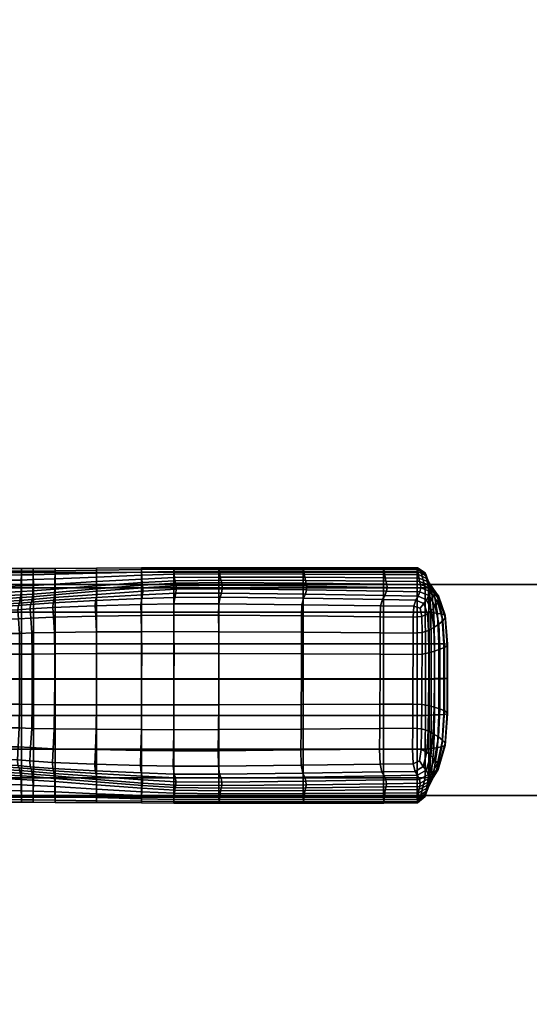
# Model space of a CAD drawing. Header units: inches. Extents: x -59 to 680, y -62 to 131.
# Tile 226 of 256: x 593.49 to 597.77, y 20.16 to 28.43. Entities that reach past the tile are written whole.
import ezdxf
from ezdxf.enums import TextEntityAlignment as Align

# ---------------------------------------------------------------- set-up
doc = ezdxf.new("R2010")
doc.units = ezdxf.units.IN
doc.header["$MEASUREMENT"] = 0
for name, color, linetype in [('A-FURN-3-COLLECTION-RUG-BOTTOM', 8, 'Continuous'), ('A-FURN-3-COLLECTION-RUG-SEC1', 9, 'Continuous'), ('A-FURN-3-COLLECTION-VOLAGE-TABLE-LEG', 253, 'Continuous'), ('A-FURN-3-COLLECTION-VOLAGE-TABLE-TOP-BOTTOM', 253, 'Continuous'), ('A-FURN-3-COLLECTION-VOLAGE-TABLE-TOP-EDGE', 252, 'Continuous'), ('A-FURN-3-COLLECTION-VOLAGE-TABLE-TOP-SPACER', 251, 'Continuous'), ('A-FURN-3-COLLECTION-VOLAGE-TABLE-TOP-TOP', 253, 'Continuous'), ('A-FURN-HAWORTH-ATT', 7, 'Continuous')]:
    doc.layers.add(name, color=color, linetype=linetype)
doc.styles.get("Standard").update_dxf_attribs({"font": 'arial.ttf'})

# ---------------------------------------------------------------- blocks, each defined once
blk = doc.blocks.new('HCCS-VXTO-11-3D-3')
at = {"layer": 'A-FURN-3-COLLECTION-VOLAGE-TABLE-TOP-BOTTOM', "invisible_edges": 10}
for points in [[(15.5216, -10.7738, 8.6241), (11.644, -10.9681, 8.6241), (11.644, 10.9681, 8.6241), (15.5216, 10.7738, 8.6241)], [(19.3961, -10.5246, 8.6241), (15.5216, -10.7738, 8.6241), (15.5216, 10.7738, 8.6241), (19.3961, 10.5246, 8.6241)], [(23.2667, -10.2204, 8.6241), (19.3961, -10.5246, 8.6241), (19.3961, 10.5246, 8.6241), (23.2667, 10.2204, 8.6241)]]:
    blk.add_3dface(points, dxfattribs=at)
at = {"layer": 'A-FURN-3-COLLECTION-VOLAGE-TABLE-TOP-SPACER', "invisible_edges": 5}
blk.add_3dface([(16.0433, 6.8898, 7.6399), (17.815, 8.6614, 7.6399), (17.815, -8.6614, 7.6399), (16.0433, -6.8898, 7.6399)], dxfattribs=at)
at = {"layer": 'A-FURN-3-COLLECTION-VOLAGE-TABLE-TOP-SPACER'}
for points in [[(17.815, -8.6614, 8.6241), (17.815, -8.6614, 7.6399), (17.815, 8.6614, 7.6399), (17.815, 8.6614, 8.6241)], [(16.0433, 6.8898, 8.6241), (16.0433, 6.8898, 7.6399), (16.0433, -6.8898, 7.6399), (16.0433, -6.8898, 8.6241)]]:
    blk.add_3dface(points, dxfattribs=at)
at = {"layer": 'A-FURN-3-COLLECTION-VOLAGE-TABLE-TOP-TOP', "invisible_edges": 10}
for points in [[(15.6293, 12.6605, 9.4115), (11.7248, 12.8561, 9.4115), (11.7248, -12.8561, 9.4115), (15.6293, -12.6605, 9.4115)], [(19.5307, 12.4096, 9.4115), (15.6293, 12.6605, 9.4115), (15.6293, -12.6605, 9.4115), (19.5307, -12.4096, 9.4115)], [(23.4281, 12.1032, 9.4115), (19.5307, 12.4096, 9.4115), (19.5307, -12.4096, 9.4115), (23.4281, -12.1032, 9.4115)]]:
    blk.add_3dface(points, dxfattribs=at)
at = {"layer": 'A-FURN-HAWORTH-ATT', "flags": 1}
for tag, p in [('HAWMC', (0, 0)), ('HAWPN', (0, -0.1667)), ('HAWSN', (0, -0.3333))]:
    blk.add_attdef(tag, text='', height=0.1, dxfattribs=at).set_placement(p, align=Align.TOP_CENTER)
at = {"layer": 'A-FURN-3-COLLECTION-VOLAGE-TABLE-LEG'}
mesh = blk.add_polymesh((9, 9), dxfattribs=at)
for k, corner in enumerate([(15.9875, 4.4917, 7.0359), (15.9879, 4.5917, 7.0015), (15.9883, 4.6918, 6.9781), (15.9887, 4.7919, 6.9582), (15.989, 4.892, 6.9342), (15.9893, 4.9921, 6.9151), (15.9896, 5.0923, 6.91), (15.9898, 5.1926, 6.9096), (15.9899, 5.293, 6.905), (16.0082, 4.4921, 6.9843), (16.0091, 4.592, 6.9491), (16.0101, 4.692, 6.9239), (16.011, 4.7921, 6.902), (16.0117, 4.8923, 6.8769), (16.0125, 4.9925, 6.8564), (16.0131, 5.0929, 6.8485), (16.0136, 5.1935, 6.8455), (16.0139, 5.2944, 6.8398), (16.0399, 4.4925, 6.9053), (16.0417, 4.5923, 6.8689), (16.0434, 4.6923, 6.8409), (16.045, 4.7924, 6.816), (16.0465, 4.8927, 6.789), (16.0479, 4.9932, 6.7664), (16.0491, 5.0938, 6.7544), (16.0501, 5.1949, 6.7474), (16.0506, 5.2965, 6.7399), (16.0808, 4.4931, 6.8032), (16.0837, 4.5928, 6.7652), (16.0865, 4.6927, 6.7335), (16.0892, 4.7929, 6.7047), (16.0915, 4.8933, 6.6755), (16.0937, 4.994, 6.6501), (16.0957, 5.095, 6.6327), (16.0973, 5.1967, 6.6206), (16.0982, 5.2992, 6.6107), (16.1293, 4.4938, 6.6821), (16.1336, 4.5933, 6.6422), (16.1376, 4.6932, 6.6061), (16.1415, 4.7935, 6.5727), (16.1449, 4.894, 6.5408), (16.148, 4.9949, 6.5122), (16.151, 5.0964, 6.4885), (16.1532, 5.1988, 6.4702), (16.1545, 5.3025, 6.4576), (16.1738, 4.4951, 6.5613), (16.1793, 4.5946, 6.5187), (16.1847, 4.6945, 6.4787), (16.1895, 4.7948, 6.4414), (16.194, 4.8954, 6.4068), (16.1981, 4.9964, 6.3748), (16.2019, 5.0981, 6.3452), (16.2049, 5.2009, 6.3216), (16.2063, 5.3054, 6.3076), (16.2025, 4.4975, 6.4601), (16.2093, 4.5973, 6.4135), (16.2154, 4.6974, 6.3709), (16.221, 4.7977, 6.3317), (16.2262, 4.8981, 6.295), (16.231, 4.9989, 6.2601), (16.2358, 5.1003, 6.2263), (16.2392, 5.2028, 6.2), (16.2403, 5.3069, 6.1877), (16.2238, 4.5006, 6.3733), (16.2317, 4.6011, 6.3223), (16.238, 4.7013, 6.2777), (16.2435, 4.8014, 6.2374), (16.2489, 4.9015, 6.1988), (16.2543, 5.0019, 6.1614), (16.26, 5.1029, 6.1248), (16.264, 5.2048, 6.0976), (16.2643, 5.308, 6.0886), (16.2462, 4.5041, 6.2959), (16.2549, 4.6054, 6.2408), (16.2606, 4.7056, 6.1939), (16.2649, 4.8053, 6.1519), (16.2696, 4.905, 6.1114), (16.2753, 5.0051, 6.0721), (16.2823, 5.1059, 6.0338), (16.2871, 5.2074, 6.0066), (16.286, 5.3095, 6.0005)]):
    mesh.set_mesh_vertex(divmod(k, 9), corner)
mesh = blk.add_polymesh((9, 9), dxfattribs=at)
for k, corner in enumerate([(17.789, 4.4915, 7.0738), (17.789, 4.5916, 7.0401), (17.789, 4.6917, 7.018), (17.789, 4.7917, 6.9996), (17.789, 4.8918, 6.9764), (17.789, 4.9918, 6.9584), (17.789, 5.0919, 6.9552), (17.789, 5.1919, 6.9567), (17.789, 5.292, 6.953), (17.583, 4.4915, 7.0739), (17.583, 4.5916, 7.0401), (17.583, 4.6917, 7.0181), (17.583, 4.7917, 6.9996), (17.583, 4.8918, 6.9765), (17.583, 4.9918, 6.9585), (17.583, 5.0919, 6.9553), (17.583, 5.1919, 6.9568), (17.583, 5.292, 6.9531), (17.3177, 4.4915, 7.074), (17.3177, 4.5916, 7.0402), (17.3177, 4.6917, 7.0182), (17.3177, 4.7917, 6.9997), (17.3177, 4.8917, 6.9766), (17.3177, 4.9918, 6.9586), (17.3177, 5.0919, 6.9553), (17.3177, 5.1919, 6.9569), (17.3177, 5.292, 6.9532), (17.0201, 4.4915, 7.074), (17.0201, 4.5916, 7.0403), (17.0201, 4.6917, 7.0182), (17.0201, 4.7917, 6.9997), (17.0201, 4.8917, 6.9766), (17.0201, 4.9918, 6.9586), (17.0201, 5.0919, 6.9554), (17.0201, 5.1919, 6.9569), (17.0201, 5.292, 6.9532), (16.7172, 4.4915, 7.074), (16.7172, 4.5916, 7.0402), (16.7172, 4.6917, 7.0182), (16.7172, 4.7917, 6.9997), (16.7172, 4.8917, 6.9766), (16.7172, 4.9918, 6.9586), (16.7172, 5.0919, 6.9553), (16.7172, 5.1919, 6.9569), (16.7172, 5.292, 6.9532), (16.4331, 4.4915, 7.0739), (16.4331, 4.5916, 7.0401), (16.4331, 4.6917, 7.0181), (16.4331, 4.7917, 6.9996), (16.4331, 4.8917, 6.9765), (16.4331, 4.9918, 6.9585), (16.4331, 5.0919, 6.9553), (16.4331, 5.1919, 6.9568), (16.4331, 5.292, 6.9531), (16.192, 4.4915, 7.0738), (16.192, 4.5916, 7.0401), (16.192, 4.6917, 7.018), (16.192, 4.7917, 6.9996), (16.192, 4.8918, 6.9764), (16.192, 4.9918, 6.9584), (16.192, 5.0919, 6.9552), (16.192, 5.1919, 6.9567), (16.192, 5.292, 6.953), (16.031, 4.4916, 7.0643), (16.0312, 4.5916, 7.0304), (16.0312, 4.6917, 7.008), (16.0313, 4.7917, 6.9892), (16.0314, 4.8918, 6.9658), (16.0315, 4.9919, 6.9475), (16.0315, 5.092, 6.9438), (16.0316, 5.1921, 6.9449), (16.0317, 5.2922, 6.9409), (15.9875, 4.4917, 7.0359), (15.9879, 4.5917, 7.0015), (15.9883, 4.6918, 6.9781), (15.9887, 4.7919, 6.9582), (15.989, 4.892, 6.9342), (15.9893, 4.9921, 6.9151), (15.9896, 5.0923, 6.91), (15.9898, 5.1926, 6.9096), (15.9899, 5.293, 6.905)]):
    mesh.set_mesh_vertex(divmod(k, 9), corner)
mesh = blk.add_polymesh((9, 9), dxfattribs=at)
for k, corner in enumerate([(16.2462, 4.5041, 6.2959), (16.2549, 4.6054, 6.2408), (16.2606, 4.7056, 6.1939), (16.2649, 4.8053, 6.1519), (16.2696, 4.905, 6.1114), (16.2753, 5.0051, 6.0721), (16.2823, 5.1059, 6.0338), (16.2871, 5.2074, 6.0066), (16.286, 5.3095, 6.0005), (16.2676, 4.5093, 6.2346), (16.2769, 4.6115, 6.1766), (16.2816, 4.7116, 6.1276), (16.2845, 4.8108, 6.084), (16.2885, 4.91, 6.042), (16.2938, 5.0096, 6.002), (16.301, 5.1098, 5.9648), (16.3058, 5.2106, 5.9393), (16.3038, 5.3117, 5.9345), (16.2862, 4.5173, 6.1966), (16.2956, 4.6205, 6.1372), (16.2997, 4.7205, 6.0869), (16.3018, 4.8189, 6.0422), (16.3054, 4.9175, 5.9995), (16.3099, 5.0163, 5.9611), (16.3147, 5.1151, 5.9291), (16.3176, 5.2145, 5.9078), (16.3162, 5.315, 5.9016), (16.3347, 4.5213, 6.171), (16.3434, 4.6255, 6.1111), (16.3466, 4.7252, 6.0593), (16.3479, 4.823, 6.0131), (16.351, 4.9211, 5.9699), (16.3543, 5.0193, 5.9331), (16.3562, 5.117, 5.9061), (16.3569, 5.2152, 5.8884), (16.3567, 5.3152, 5.8798), (16.4461, 4.5146, 6.147), (16.4525, 4.6193, 6.0866), (16.4541, 4.7187, 6.0326), (16.4542, 4.8159, 5.9837), (16.4561, 4.9143, 5.939), (16.4581, 5.013, 5.9017), (16.4584, 5.1108, 5.875), (16.4582, 5.2089, 5.8574), (16.4582, 5.3085, 5.8472), (16.6082, 4.5054, 6.1295), (16.612, 4.6104, 6.069), (16.6122, 4.7094, 6.0129), (16.6113, 4.8063, 5.9615), (16.6119, 4.9052, 5.9153), (16.6128, 5.0046, 5.8768), (16.6126, 5.1029, 5.8487), (16.6121, 5.2013, 5.8297), (16.6122, 5.3009, 5.8188), (16.8089, 4.5021, 6.1238), (16.8107, 4.6072, 6.0632), (16.8105, 4.7061, 6.0064), (16.8098, 4.803, 5.9542), (16.8099, 4.902, 5.9075), (16.8102, 5.0016, 5.8686), (16.81, 5.1001, 5.8399), (16.8097, 5.1986, 5.8205), (16.8097, 5.2981, 5.8093), (17.0249, 4.5017, 6.124), (17.0249, 4.6069, 6.0634), (17.0249, 4.7058, 6.0066), (17.0249, 4.8026, 5.9544), (17.0249, 4.9017, 5.9076), (17.0249, 5.0013, 5.8687), (17.0249, 5.0998, 5.84), (17.0249, 5.1984, 5.8205), (17.0249, 5.2979, 5.8093), (17.2324, 4.5013, 6.1243), (17.2307, 4.6065, 6.0637), (17.2309, 4.7054, 6.0068), (17.2317, 4.8022, 5.9546), (17.2315, 4.9013, 5.9078), (17.2313, 5.0009, 5.8688), (17.2315, 5.0995, 5.8401), (17.2319, 5.1981, 5.8206), (17.2319, 5.2978, 5.8094)]):
    mesh.set_mesh_vertex(divmod(k, 9), corner)
mesh = blk.add_polymesh((9, 9), dxfattribs=at)
for k, corner in enumerate([(17.2324, 4.5013, 6.1243), (17.2307, 4.6065, 6.0637), (17.2309, 4.7054, 6.0068), (17.2317, 4.8022, 5.9546), (17.2315, 4.9013, 5.9078), (17.2313, 5.0009, 5.8688), (17.2315, 5.0995, 5.8401), (17.2319, 5.1981, 5.8206), (17.2319, 5.2978, 5.8094), (17.4094, 4.5037, 6.1298), (17.4056, 4.6088, 6.0693), (17.4055, 4.7078, 6.0131), (17.4065, 4.8048, 5.9617), (17.4059, 4.9038, 5.9154), (17.4051, 5.0033, 5.8767), (17.4054, 5.1018, 5.8484), (17.406, 5.2004, 5.8293), (17.4058, 5.3002, 5.8183), (17.5334, 4.5119, 6.1459), (17.5271, 4.6167, 6.0858), (17.5256, 4.7161, 6.0316), (17.5257, 4.8134, 5.9826), (17.5239, 4.9121, 5.9377), (17.5221, 5.0111, 5.9002), (17.5219, 5.1092, 5.8734), (17.5223, 5.2077, 5.8555), (17.5222, 5.3078, 5.8452), (17.611, 4.518, 6.1685), (17.6025, 4.6222, 6.1088), (17.5995, 4.7221, 6.0569), (17.5984, 4.82, 6.0105), (17.5954, 4.9185, 5.9671), (17.5923, 5.0171, 5.9301), (17.5906, 5.1153, 5.903), (17.5901, 5.2141, 5.8851), (17.5903, 5.3146, 5.8762), (17.6487, 4.5142, 6.1933), (17.6394, 4.6175, 6.134), (17.6356, 4.7176, 6.0835), (17.6339, 4.8162, 6.0386), (17.6304, 4.9152, 5.9958), (17.626, 5.0143, 5.9574), (17.6213, 5.1137, 5.9253), (17.6185, 5.2137, 5.9039), (17.6199, 5.3146, 5.8974), (17.668, 4.5069, 6.2311), (17.6589, 4.6091, 6.1732), (17.6545, 4.7094, 6.1241), (17.6519, 4.8087, 6.0803), (17.6482, 4.9082, 6.0382), (17.6428, 5.0082, 5.9983), (17.6355, 5.1089, 5.9611), (17.6308, 5.2102, 5.9357), (17.6329, 5.3118, 5.9307), (17.6905, 4.5023, 6.2929), (17.6819, 4.6037, 6.2379), (17.6765, 4.7041, 6.191), (17.6723, 4.8039, 6.149), (17.6677, 4.9039, 6.1084), (17.6621, 5.0043, 6.0692), (17.6551, 5.1055, 6.031), (17.6502, 5.2074, 6.0038), (17.6514, 5.31, 5.9977), (17.7138, 4.4993, 6.3714), (17.706, 4.6, 6.3203), (17.6997, 4.7003, 6.2758), (17.6943, 4.8005, 6.2355), (17.689, 4.9008, 6.197), (17.6836, 5.0015, 6.1596), (17.6779, 5.1029, 6.1231), (17.6739, 5.2052, 6.0959), (17.6736, 5.3088, 6.0869), (17.7353, 4.4968, 6.4592), (17.7285, 4.5968, 6.4126), (17.7224, 4.697, 6.3701), (17.7169, 4.7973, 6.3309), (17.7117, 4.8979, 6.2942), (17.7069, 4.9989, 6.2594), (17.7022, 5.1006, 6.2255), (17.6988, 5.2035, 6.1993), (17.6977, 5.3081, 6.1871)]):
    mesh.set_mesh_vertex(divmod(k, 9), corner)
mesh = blk.add_polymesh((9, 9), dxfattribs=at)
for k, corner in enumerate([(17.7353, 4.4968, 6.4592), (17.7285, 4.5968, 6.4126), (17.7224, 4.697, 6.3701), (17.7169, 4.7973, 6.3309), (17.7117, 4.8979, 6.2942), (17.7069, 4.9989, 6.2594), (17.7022, 5.1006, 6.2255), (17.6988, 5.2035, 6.1993), (17.6977, 5.3081, 6.1871), (17.7638, 4.4948, 6.5611), (17.7583, 4.5945, 6.5186), (17.753, 4.6945, 6.4786), (17.7482, 4.7948, 6.4413), (17.7438, 4.8955, 6.4067), (17.7397, 4.9967, 6.3748), (17.7359, 5.0987, 6.3451), (17.7329, 5.2019, 6.3216), (17.7316, 5.3067, 6.3076), (17.8083, 4.4937, 6.6822), (17.8041, 4.5933, 6.6423), (17.8, 4.6933, 6.6063), (17.7962, 4.7936, 6.5729), (17.7928, 4.8942, 6.541), (17.7897, 4.9952, 6.5123), (17.7868, 5.0969, 6.4887), (17.7845, 5.1996, 6.4704), (17.7834, 5.3037, 6.4578), (17.8569, 4.493, 6.8032), (17.8539, 4.5928, 6.7652), (17.8512, 4.6928, 6.7335), (17.8485, 4.793, 6.7048), (17.8462, 4.8934, 6.6756), (17.844, 4.9942, 6.6502), (17.842, 5.0954, 6.6329), (17.8404, 5.1972, 6.6207), (17.8396, 5.3001, 6.6109), (17.8978, 4.4925, 6.9053), (17.896, 4.5923, 6.869), (17.8943, 4.6924, 6.8409), (17.8926, 4.7925, 6.816), (17.8912, 4.8928, 6.7891), (17.8898, 4.9933, 6.7665), (17.8886, 5.0941, 6.7545), (17.8876, 5.1952, 6.7476), (17.8871, 5.297, 6.74), (17.9295, 4.4921, 6.9843), (17.9286, 4.592, 6.9492), (17.9276, 4.692, 6.9239), (17.9267, 4.7921, 6.902), (17.926, 4.8923, 6.8769), (17.9252, 4.9926, 6.8565), (17.9246, 5.093, 6.8486), (17.9241, 5.1937, 6.8456), (17.9238, 5.2947, 6.8398), (17.9502, 4.4918, 7.0359), (17.9498, 4.5918, 7.0015), (17.9494, 4.6918, 6.9781), (17.949, 4.7919, 6.9582), (17.9487, 4.892, 6.9342), (17.9484, 4.9922, 6.9152), (17.9481, 5.0924, 6.91), (17.9479, 5.1927, 6.9096), (17.9478, 5.2931, 6.905), (17.9175, 4.4916, 7.0643), (17.9174, 4.5917, 7.0304), (17.9173, 4.6917, 7.008), (17.9172, 4.7918, 6.9892), (17.9171, 4.8918, 6.9658), (17.9171, 4.9919, 6.9476), (17.917, 5.092, 6.9438), (17.9169, 5.1921, 6.9449), (17.9169, 5.2923, 6.9409), (17.789, 4.4915, 7.0738), (17.789, 4.5916, 7.0401), (17.789, 4.6917, 7.018), (17.789, 4.7917, 6.9996), (17.789, 4.8918, 6.9764), (17.789, 4.9918, 6.9584), (17.789, 5.0919, 6.9552), (17.789, 5.1919, 6.9567), (17.789, 5.292, 6.953)]):
    mesh.set_mesh_vertex(divmod(k, 9), corner)
mesh = blk.add_polymesh((9, 9), dxfattribs=at)
for k, corner in enumerate([(15.9814, 1.2681, 7.6121), (15.9813, 1.5504, 7.6121), (15.9809, 2.2251, 7.6122), (15.9807, 2.9326, 7.6109), (15.9811, 3.3131, 7.607), (15.9823, 3.5835, 7.5373), (15.9845, 3.9609, 7.3387), (15.9865, 4.3091, 7.1315), (15.9875, 4.4917, 7.0359), (15.9938, 1.2668, 7.5749), (15.9934, 1.5491, 7.5749), (15.9925, 2.2238, 7.575), (15.992, 2.9314, 7.572), (15.993, 3.3123, 7.5626), (15.9958, 3.5833, 7.4875), (16.0009, 3.961, 7.2872), (16.0059, 4.3094, 7.0801), (16.0082, 4.4921, 6.9843), (16.0127, 1.2648, 7.5179), (16.012, 1.5471, 7.5179), (16.0103, 2.2219, 7.5181), (16.0094, 2.9296, 7.5123), (16.0112, 3.3112, 7.4946), (16.0165, 3.583, 7.4112), (16.0262, 3.9612, 7.2084), (16.0355, 4.3098, 7.0014), (16.0399, 4.4925, 6.9053), (16.0372, 1.2622, 7.4441), (16.036, 1.5446, 7.4442), (16.0333, 2.2193, 7.4444), (16.0319, 2.9273, 7.4351), (16.0348, 3.3098, 7.4066), (16.0433, 3.5825, 7.3125), (16.0588, 3.9615, 7.1064), (16.0738, 4.3104, 6.8996), (16.0808, 4.4931, 6.8032), (16.0662, 1.2593, 7.3568), (16.0645, 1.5415, 7.3569), (16.0605, 2.2162, 7.3572), (16.0585, 2.9246, 7.3437), (16.0627, 3.308, 7.3024), (16.0751, 3.5819, 7.1956), (16.0975, 3.9618, 6.9855), (16.1192, 4.3111, 6.7788), (16.1293, 4.4938, 6.6821), (16.0954, 1.2548, 7.2605), (16.0931, 1.5371, 7.2605), (16.0876, 2.2118, 7.2605), (16.0846, 2.9206, 7.2434), (16.0897, 3.3052, 7.1921), (16.1052, 3.5806, 7.076), (16.1335, 3.9618, 6.8645), (16.1609, 4.3121, 6.659), (16.1738, 4.4951, 6.5613), (16.1206, 1.2481, 7.1602), (16.1175, 1.5304, 7.1598), (16.1101, 2.2051, 7.1588), (16.1054, 2.9144, 7.14), (16.1105, 3.3004, 7.0861), (16.1273, 3.5777, 6.9694), (16.1579, 3.9612, 6.7618), (16.1878, 4.3135, 6.5599), (16.2025, 4.4975, 6.4601), (16.1467, 1.245, 7.065), (16.1429, 1.5269, 7.0638), (16.1337, 2.2008, 7.0611), (16.1273, 2.9095, 7.0411), (16.1317, 3.2962, 6.9883), (16.1483, 3.5752, 6.875), (16.1784, 3.9609, 6.6734), (16.2082, 4.3154, 6.4755), (16.2238, 4.5006, 6.3733), (16.1791, 1.2514, 6.984), (16.1746, 1.5322, 6.9818), (16.164, 2.2034, 6.9766), (16.1561, 2.9096, 6.9547), (16.16, 3.2955, 6.9027), (16.1755, 3.575, 6.7922), (16.2028, 3.9619, 6.5953), (16.2302, 4.3177, 6.4003), (16.2462, 4.5041, 6.2959)]):
    mesh.set_mesh_vertex(divmod(k, 9), corner)
mesh = blk.add_polymesh((9, 9), dxfattribs=at)
for k, corner in enumerate([(17.789, 1.269, 7.6396), (17.789, 1.5513, 7.6396), (17.789, 2.2261, 7.6396), (17.789, 2.9334, 7.6396), (17.789, 3.3136, 7.6397), (17.789, 3.5837, 7.5739), (17.789, 3.9608, 7.3766), (17.789, 4.3088, 7.1693), (17.789, 4.4915, 7.0738), (17.583, 1.269, 7.6396), (17.583, 1.5513, 7.6396), (17.583, 2.2261, 7.6397), (17.583, 2.9334, 7.6397), (17.583, 3.3136, 7.6398), (17.583, 3.5837, 7.574), (17.583, 3.9608, 7.3767), (17.583, 4.3088, 7.1694), (17.583, 4.4915, 7.0739), (17.3177, 1.269, 7.6397), (17.3177, 1.5513, 7.6397), (17.3177, 2.2261, 7.6398), (17.3177, 2.9334, 7.6398), (17.3177, 3.3136, 7.6398), (17.3177, 3.5837, 7.5741), (17.3177, 3.9608, 7.3767), (17.3177, 4.3088, 7.1695), (17.3177, 4.4915, 7.074), (17.0201, 1.269, 7.6397), (17.0201, 1.5513, 7.6398), (17.0201, 2.2261, 7.6398), (17.0201, 2.9334, 7.6398), (17.0201, 3.3136, 7.6399), (17.0201, 3.5837, 7.5741), (17.0201, 3.9608, 7.3768), (17.0201, 4.3088, 7.1695), (17.0201, 4.4915, 7.074), (16.7172, 1.269, 7.6397), (16.7172, 1.5513, 7.6397), (16.7172, 2.2261, 7.6398), (16.7172, 2.9334, 7.6398), (16.7172, 3.3136, 7.6398), (16.7172, 3.5837, 7.5741), (16.7172, 3.9608, 7.3767), (16.7172, 4.3088, 7.1695), (16.7172, 4.4915, 7.074), (16.4331, 1.269, 7.6396), (16.4331, 1.5513, 7.6396), (16.4331, 2.2261, 7.6397), (16.4331, 2.9334, 7.6397), (16.4331, 3.3136, 7.6398), (16.4331, 3.5837, 7.574), (16.4331, 3.9608, 7.3767), (16.4331, 4.3088, 7.1694), (16.4331, 4.4915, 7.0739), (16.192, 1.269, 7.6395), (16.192, 1.5513, 7.6396), (16.192, 2.2261, 7.6396), (16.192, 2.9334, 7.6396), (16.192, 3.3136, 7.6397), (16.192, 3.5837, 7.5739), (16.192, 3.9608, 7.3766), (16.192, 4.3088, 7.1693), (16.192, 4.4915, 7.0738), (16.0295, 1.2688, 7.6326), (16.0295, 1.5511, 7.6326), (16.0294, 2.2258, 7.6327), (16.0293, 2.9332, 7.6324), (16.0295, 3.3135, 7.6314), (16.0297, 3.5837, 7.5647), (16.0303, 3.9609, 7.367), (16.0308, 4.3089, 7.1598), (16.031, 4.4916, 7.0643), (15.9814, 1.2681, 7.6121), (15.9813, 1.5504, 7.6121), (15.9809, 2.2251, 7.6122), (15.9807, 2.9326, 7.6109), (15.9811, 3.3131, 7.607), (15.9823, 3.5835, 7.5373), (15.9845, 3.9609, 7.3387), (15.9865, 4.3091, 7.1315), (15.9875, 4.4917, 7.0359)]):
    mesh.set_mesh_vertex(divmod(k, 9), corner)
mesh = blk.add_polymesh((9, 9), dxfattribs=at)
for k, corner in enumerate([(16.1791, 1.2514, 6.984), (16.1746, 1.5322, 6.9818), (16.164, 2.2034, 6.9766), (16.1561, 2.9096, 6.9547), (16.16, 3.2955, 6.9027), (16.1755, 3.575, 6.7922), (16.2028, 3.9619, 6.5953), (16.2302, 4.3177, 6.4003), (16.2462, 4.5041, 6.2959), (16.2138, 1.2659, 6.9239), (16.2091, 1.5453, 6.9205), (16.1978, 2.2129, 6.9126), (16.1891, 2.9154, 6.8884), (16.1921, 3.2993, 6.8364), (16.2055, 3.5781, 6.7277), (16.2284, 3.965, 6.5337), (16.2519, 4.3216, 6.3407), (16.2676, 4.5093, 6.2346), (16.2469, 1.2869, 6.8911), (16.2425, 1.5649, 6.8868), (16.2319, 2.2292, 6.8764), (16.2233, 2.9278, 6.8498), (16.2247, 3.3087, 6.7965), (16.2349, 3.5855, 6.6879), (16.2526, 3.9716, 6.4953), (16.2717, 4.3285, 6.3032), (16.2862, 4.5173, 6.1966), (16.3106, 1.3045, 6.8759), (16.3069, 1.5814, 6.8708), (16.2978, 2.2432, 6.8586), (16.2899, 2.9386, 6.8298), (16.2899, 3.3167, 6.7749), (16.2964, 3.5911, 6.6649), (16.3085, 3.9755, 6.4709), (16.3225, 4.3317, 6.2779), (16.3347, 4.5213, 6.171), (16.4373, 1.3086, 6.8684), (16.4342, 1.585, 6.8629), (16.4269, 2.2456, 6.8496), (16.4203, 2.9396, 6.8194), (16.4194, 3.3164, 6.763), (16.4228, 3.5891, 6.6505), (16.4293, 3.9708, 6.4519), (16.4375, 4.3249, 6.2549), (16.4461, 4.5146, 6.147), (16.61, 1.3067, 6.8658), (16.6078, 1.583, 6.86), (16.6026, 2.2431, 6.8463), (16.5978, 2.9367, 6.8153), (16.5967, 3.313, 6.7578), (16.5979, 3.5845, 6.6429), (16.6, 3.9639, 6.4396), (16.6034, 4.3159, 6.2384), (16.6082, 4.5054, 6.1295), (16.8121, 1.3059, 6.8649), (16.811, 1.5821, 6.8591), (16.8084, 2.2421, 6.8452), (16.8058, 2.9354, 6.814), (16.8051, 3.3116, 6.7562), (16.8054, 3.5828, 6.6405), (16.8058, 3.9615, 6.4357), (16.8068, 4.3128, 6.2331), (16.8089, 4.5021, 6.1238), (17.0249, 1.3054, 6.865), (17.0249, 1.5816, 6.8592), (17.0249, 2.2416, 6.8453), (17.0249, 2.935, 6.8141), (17.0249, 3.3112, 6.7563), (17.0249, 3.5825, 6.6406), (17.0249, 3.9611, 6.4359), (17.0249, 4.3124, 6.2333), (17.0249, 4.5017, 6.124), (17.2294, 1.3043, 6.8651), (17.2305, 1.5805, 6.8593), (17.2332, 2.2407, 6.8454), (17.2357, 2.9343, 6.8142), (17.2364, 3.3106, 6.7564), (17.2361, 3.5821, 6.6408), (17.2356, 3.9608, 6.4361), (17.2346, 4.3121, 6.2335), (17.2324, 4.5013, 6.1243)]):
    mesh.set_mesh_vertex(divmod(k, 9), corner)
mesh = blk.add_polymesh((9, 9), dxfattribs=at)
for k, corner in enumerate([(17.2294, 1.3043, 6.8651), (17.2305, 1.5805, 6.8593), (17.2332, 2.2407, 6.8454), (17.2357, 2.9343, 6.8142), (17.2364, 3.3106, 6.7564), (17.2361, 3.5821, 6.6408), (17.2356, 3.9608, 6.4361), (17.2346, 4.3121, 6.2335), (17.2324, 4.5013, 6.1243), (17.4076, 1.3034, 6.8658), (17.4097, 1.5798, 6.8601), (17.4149, 2.2404, 6.8463), (17.4197, 2.9344, 6.8153), (17.4207, 3.3111, 6.758), (17.4195, 3.583, 6.6432), (17.4174, 3.9624, 6.44), (17.4141, 4.3144, 6.2387), (17.4094, 4.5037, 6.1298), (17.5415, 1.3039, 6.8677), (17.5445, 1.5805, 6.8622), (17.5517, 2.2417, 6.849), (17.5582, 2.9364, 6.8189), (17.5591, 3.3136, 6.7626), (17.5558, 3.5865, 6.65), (17.5497, 3.9683, 6.4511), (17.5418, 4.3222, 6.2538), (17.5334, 4.5119, 6.1459), (17.6334, 1.2989, 6.8742), (17.6371, 1.5761, 6.8692), (17.6462, 2.2385, 6.8571), (17.654, 2.9347, 6.8284), (17.6541, 3.3133, 6.7735), (17.6478, 3.588, 6.6633), (17.6364, 3.9723, 6.4688), (17.6229, 4.3283, 6.2754), (17.611, 4.518, 6.1685), (17.6852, 1.2815, 6.8888), (17.6897, 1.5597, 6.8844), (17.7006, 2.2245, 6.874), (17.7095, 2.9237, 6.8472), (17.7083, 3.3052, 6.794), (17.6984, 3.5822, 6.6852), (17.6814, 3.9685, 6.4922), (17.6628, 4.3252, 6.2998), (17.6487, 4.5142, 6.1933), (17.7184, 1.2609, 6.9213), (17.7234, 1.5404, 6.9179), (17.7353, 2.2083, 6.9095), (17.7447, 2.9112, 6.885), (17.742, 3.2958, 6.8329), (17.7288, 3.5751, 6.7243), (17.7064, 3.9623, 6.5303), (17.6834, 4.319, 6.3371), (17.668, 4.5069, 6.2311), (17.7541, 1.2461, 6.9816), (17.7589, 1.5271, 6.9792), (17.7704, 2.1986, 6.9735), (17.7791, 2.9053, 6.9513), (17.7756, 3.292, 6.8993), (17.7602, 3.5722, 6.789), (17.7334, 3.9595, 6.5922), (17.7063, 4.3156, 6.3973), (17.6905, 4.5023, 6.2929), (17.7879, 1.2393, 7.0629), (17.7921, 1.5215, 7.0617), (17.8021, 2.1958, 7.0586), (17.8094, 2.9054, 7.0384), (17.8052, 3.2929, 6.9856), (17.7888, 3.5727, 6.8725), (17.7589, 3.959, 6.6711), (17.7293, 4.3138, 6.4734), (17.7138, 4.4993, 6.3714), (17.8151, 1.2426, 7.159), (17.8184, 1.5252, 7.1585), (17.8264, 2.2006, 7.1573), (17.8317, 2.9107, 7.1383), (17.8269, 3.2976, 7.0844), (17.8101, 3.5758, 6.9678), (17.7797, 3.9598, 6.7605), (17.7499, 4.3126, 6.5588), (17.7353, 4.4968, 6.4592)]):
    mesh.set_mesh_vertex(divmod(k, 9), corner)
mesh = blk.add_polymesh((9, 9), dxfattribs=at)
for k, corner in enumerate([(17.8151, 1.2426, 7.159), (17.8184, 1.5252, 7.1585), (17.8264, 2.2006, 7.1573), (17.8317, 2.9107, 7.1383), (17.8269, 3.2976, 7.0844), (17.8101, 3.5758, 6.9678), (17.7797, 3.9598, 6.7605), (17.7499, 4.3126, 6.5588), (17.7353, 4.4968, 6.4592), (17.8408, 1.25, 7.2601), (17.8433, 1.5326, 7.26), (17.8492, 2.208, 7.2599), (17.8526, 2.9177, 7.2427), (17.8476, 3.3031, 7.1914), (17.8321, 3.5792, 7.0754), (17.804, 3.9609, 6.864), (17.7767, 4.3117, 6.6588), (17.7638, 4.4948, 6.5611), (17.8705, 1.2555, 7.3566), (17.8723, 1.538, 7.3567), (17.8765, 2.2133, 7.3569), (17.8788, 2.9224, 7.3433), (17.8747, 3.3065, 7.302), (17.8623, 3.581, 7.1953), (17.84, 3.9612, 6.9855), (17.8184, 4.3109, 6.7789), (17.8083, 4.4937, 6.6822), (17.8999, 1.2596, 7.4441), (17.9011, 1.5422, 7.4441), (17.904, 2.2173, 7.4443), (17.9056, 2.9259, 7.4349), (17.9027, 3.3087, 7.4064), (17.8942, 3.5819, 7.3124), (17.8788, 3.9611, 7.1063), (17.8638, 4.3103, 6.8996), (17.8569, 4.493, 6.8032), (17.9246, 1.2632, 7.5178), (17.9254, 1.5456, 7.5179), (17.9272, 2.2206, 7.518), (17.9282, 2.9287, 7.5122), (17.9264, 3.3106, 7.4944), (17.9211, 3.5826, 7.4111), (17.9115, 3.961, 7.2083), (17.9022, 4.3097, 7.0014), (17.8978, 4.4925, 6.9053), (17.9437, 1.2659, 7.5749), (17.9441, 1.5483, 7.5749), (17.9451, 2.2232, 7.575), (17.9456, 2.9309, 7.5719), (17.9447, 3.312, 7.5625), (17.9419, 3.5831, 7.4874), (17.9367, 3.9609, 7.2872), (17.9318, 4.3093, 7.0801), (17.9295, 4.4921, 6.9843), (17.9562, 1.2677, 7.6121), (17.9564, 1.5501, 7.6121), (17.9568, 2.2248, 7.6122), (17.957, 2.9324, 7.6109), (17.9566, 3.313, 7.607), (17.9554, 3.5835, 7.5372), (17.9533, 3.9609, 7.3387), (17.9512, 4.3091, 7.1315), (17.9502, 4.4918, 7.0359), (17.919, 1.2687, 7.6326), (17.919, 1.551, 7.6327), (17.9191, 2.2258, 7.6327), (17.9192, 2.9332, 7.6324), (17.9191, 3.3134, 7.6314), (17.9188, 3.5837, 7.5647), (17.9183, 3.9609, 7.3671), (17.9177, 4.3089, 7.1598), (17.9175, 4.4916, 7.0643), (17.789, 1.269, 7.6396), (17.789, 1.5513, 7.6396), (17.789, 2.2261, 7.6396), (17.789, 2.9334, 7.6396), (17.789, 3.3136, 7.6397), (17.789, 3.5837, 7.5739), (17.789, 3.9608, 7.3766), (17.789, 4.3088, 7.1693), (17.789, 4.4915, 7.0738)]):
    mesh.set_mesh_vertex(divmod(k, 9), corner)
mesh = blk.add_polymesh((2, 33), dxfattribs=at)
for k, corner in enumerate([(16.0295, 1.2688, 7.6326), (15.9814, 1.2681, 7.6121), (15.9938, 1.2668, 7.5749), (16.0127, 1.2648, 7.5179), (16.0372, 1.2622, 7.4441), (16.0662, 1.2593, 7.3568), (16.0954, 1.2548, 7.2605), (16.1206, 1.2481, 7.1602), (16.1467, 1.245, 7.065), (16.1791, 1.2514, 6.984), (16.2138, 1.2659, 6.9239), (16.2469, 1.2869, 6.8911), (16.3106, 1.3045, 6.8759), (16.4373, 1.3086, 6.8684), (16.61, 1.3067, 6.8658), (16.8121, 1.3059, 6.8649), (17.0249, 1.3054, 6.865), (17.2294, 1.3043, 6.8651), (17.4076, 1.3034, 6.8658), (17.5415, 1.3039, 6.8677), (17.6334, 1.2989, 6.8742), (17.6852, 1.2815, 6.8888), (17.7184, 1.2609, 6.9213), (17.7541, 1.2461, 6.9816), (17.7879, 1.2393, 7.0629), (17.8151, 1.2426, 7.159), (17.8408, 1.25, 7.2601), (17.8705, 1.2555, 7.3566), (17.8999, 1.2596, 7.4441), (17.9246, 1.2632, 7.5178), (17.9437, 1.2659, 7.5749), (17.9562, 1.2677, 7.6121), (17.919, 1.2687, 7.6326), (16.0275, 1.2441, 7.6198), (16.0353, 1.2019, 7.6125), (16.0463, 1.1985, 7.5758), (16.0632, 1.1934, 7.5196), (16.085, 1.1867, 7.4468), (16.1108, 1.1787, 7.3606), (16.1376, 1.1711, 7.2644), (16.1626, 1.1654, 7.1617), (16.1894, 1.1658, 7.0638), (16.2217, 1.1766, 6.9822), (16.2559, 1.1954, 6.9226), (16.2882, 1.2199, 6.8905), (16.3361, 1.251, 6.8794), (16.4308, 1.2365, 6.8737), (16.6047, 1.2324, 6.8707), (16.8093, 1.2308, 6.8698), (17.025, 1.2302, 6.8699), (17.2325, 1.2291, 6.8701), (17.4131, 1.229, 6.8709), (17.5482, 1.2317, 6.8731), (17.6169, 1.2457, 6.878), (17.6557, 1.2146, 6.8888), (17.6881, 1.1906, 6.9207), (17.7232, 1.1716, 6.9802), (17.7568, 1.1607, 7.062), (17.7846, 1.1606, 7.1606), (17.8102, 1.1669, 7.264), (17.8375, 1.1754, 7.3605), (17.8634, 1.1844, 7.4467), (17.8852, 1.1919, 7.5195), (17.9021, 1.1978, 7.5758), (17.9132, 1.2016, 7.6125), (17.919, 1.2687, 7.6326)]):
    mesh.set_mesh_vertex(divmod(k, 33), corner)
mesh = blk.add_polymesh((14, 9), dxfattribs=at)
for k, corner in enumerate([(17.919, 1.2687, 7.6326), (17.789, 1.269, 7.6396), (17.583, 1.269, 7.6396), (17.3177, 1.269, 7.6397), (17.0201, 1.269, 7.6397), (16.7172, 1.269, 7.6397), (16.4331, 1.269, 7.6396), (16.192, 1.269, 7.6395), (16.0295, 1.2688, 7.6326), (17.9161, 1.2352, 7.6226), (17.7878, 1.2026, 7.6331), (17.5826, 1.2015, 7.6335), (17.3178, 1.2011, 7.6336), (17.0202, 1.2011, 7.6336), (16.7174, 1.2011, 7.6336), (16.4336, 1.2015, 7.6335), (16.1932, 1.2026, 7.6331), (16.0275, 1.2441, 7.6198), (17.9132, 1.2016, 7.6125), (17.7842, 1.1756, 7.6137), (17.5816, 1.1711, 7.6149), (17.3178, 1.1696, 7.6153), (17.0206, 1.1696, 7.6153), (16.7179, 1.1696, 7.6153), (16.435, 1.1712, 7.6149), (16.197, 1.1758, 7.6137), (16.0353, 1.2019, 7.6125), (17.9021, 1.1978, 7.5758), (17.7777, 1.1657, 7.5785), (17.5798, 1.1552, 7.5812), (17.318, 1.1516, 7.5821), (17.0213, 1.1516, 7.5822), (16.7189, 1.1516, 7.5822), (16.4375, 1.1552, 7.5813), (16.2038, 1.1661, 7.5785), (16.0463, 1.1985, 7.5758), (17.8852, 1.1919, 7.5195), (17.7676, 1.1506, 7.5245), (17.5769, 1.1307, 7.5296), (17.3182, 1.124, 7.5313), (17.0224, 1.1239, 7.5313), (16.7204, 1.1239, 7.5314), (16.4413, 1.1308, 7.5297), (16.2141, 1.1513, 7.5246), (16.0632, 1.1934, 7.5196), (17.8634, 1.1844, 7.4467), (17.7547, 1.1309, 7.4548), (17.5732, 1.099, 7.4628), (17.3185, 1.0882, 7.4655), (17.0238, 1.0882, 7.4656), (16.7223, 1.0882, 7.4657), (16.4462, 1.0993, 7.4631), (16.2275, 1.1322, 7.455), (16.085, 1.1867, 7.4468), (17.8375, 1.1754, 7.3605), (17.7393, 1.1077, 7.3721), (17.5689, 1.0615, 7.3837), (17.3189, 1.0459, 7.3876), (17.0254, 1.0458, 7.3877), (16.7246, 1.0459, 7.3878), (16.4521, 1.0619, 7.384), (16.2434, 1.1096, 7.3724), (16.1108, 1.1787, 7.3606), (17.8102, 1.1669, 7.264), (17.7201, 1.09, 7.2757), (17.5588, 1.0345, 7.2876), (17.3153, 1.0158, 7.2919), (17.0266, 1.0157, 7.2922), (16.7301, 1.0158, 7.2922), (16.4631, 1.0351, 7.2881), (16.2629, 1.0924, 7.2762), (16.1376, 1.1711, 7.2644), (17.7846, 1.1606, 7.1606), (17.6953, 1.0869, 7.165), (17.5381, 1.0347, 7.1699), (17.3038, 1.017, 7.1728), (17.0269, 1.0167, 7.1738), (16.7417, 1.0169, 7.1731), (16.4834, 1.0354, 7.1705), (16.287, 1.0896, 7.1659), (16.1626, 1.1654, 7.1617), (17.7568, 1.1607, 7.062), (17.6662, 1.0973, 7.0585), (17.5115, 1.0552, 7.0556), (17.2882, 1.0409, 7.0565), (17.0266, 1.0406, 7.0579), (16.7566, 1.0411, 7.0566), (16.5092, 1.0563, 7.0559), (16.3152, 1.1004, 7.0596), (16.1894, 1.1658, 7.0638), (17.7232, 1.1716, 6.9802), (17.6335, 1.1197, 6.9749), (17.4836, 1.0892, 6.9698), (17.2724, 1.0789, 6.9692), (17.0263, 1.0791, 6.9698), (16.772, 1.08, 6.9685), (16.5365, 1.0915, 6.9691), (16.347, 1.1235, 6.9755), (16.2217, 1.1766, 6.9822), (17.6881, 1.1906, 6.9207), (17.6004, 1.15, 6.9165), (17.4563, 1.1308, 6.9122), (17.2569, 1.1248, 6.9108), (17.0259, 1.1255, 6.9106), (16.7867, 1.1267, 6.9097), (16.5633, 1.1343, 6.9108), (16.3794, 1.1544, 6.9166), (16.2559, 1.1954, 6.9226), (17.6557, 1.2146, 6.8888), (17.5699, 1.1838, 6.886), (17.4311, 1.1745, 6.8828), (17.2427, 1.172, 6.8816), (17.0254, 1.1731, 6.8812), (16.8, 1.174, 6.8807), (16.5876, 1.1781, 6.8818), (16.4094, 1.1885, 6.8863), (16.2882, 1.2199, 6.8905), (17.6169, 1.2457, 6.878), (17.5482, 1.2317, 6.8731), (17.4131, 1.229, 6.8709), (17.2325, 1.2291, 6.8701), (17.025, 1.2302, 6.8699), (16.8093, 1.2308, 6.8698), (16.6047, 1.2324, 6.8707), (16.4308, 1.2365, 6.8737), (16.3361, 1.251, 6.8794)]):
    mesh.set_mesh_vertex(divmod(k, 9), corner)
at = {"layer": 'A-FURN-3-COLLECTION-VOLAGE-TABLE-TOP-EDGE'}
mesh = blk.add_polymesh((101, 2), dxfattribs=at)
for k, corner in enumerate([(-15.5216, -10.7738, 8.6241), (-15.6304, -12.6789, 9.0821), (-19.3961, -10.5246, 8.6241), (-19.532, -12.4279, 9.0821), (-23.2667, -10.2204, 8.6241), (-23.4297, -12.1216, 9.0821), (-23.6346, -10.1687, 8.6241), (-23.9597, -12.0471, 9.0821), (-23.9987, -10.0955, 8.6241), (-24.4843, -11.9417, 9.0821), (-24.3515, -9.9798, 8.6241), (-24.9969, -11.7829, 9.0821), (-24.6932, -9.8341, 8.6241), (-25.493, -11.5826, 9.0821), (-25.0278, -9.6728, 8.6241), (-25.9683, -11.3369, 9.0821), (-25.3456, -9.4806, 8.6241), (-26.4245, -11.0558, 9.0821), (-25.6424, -9.2574, 8.6241), (-26.8522, -10.7343, 9.0821), (-25.918, -9.0084, 8.6241), (-27.2491, -10.3755, 9.0821), (-26.1718, -8.7372, 8.6241), (-27.6157, -9.9857, 9.0821), (-26.4027, -8.4462, 8.6241), (-27.9478, -9.5661, 9.0821), (-26.6089, -8.1373, 8.6241), (-28.2444, -9.1207, 9.0821), (-26.7883, -7.8121, 8.6241), (-28.5026, -8.6521, 9.0821), (-26.9363, -7.4715, 8.6241), (-28.7161, -8.1615, 9.0821), (-27.0487, -7.1175, 8.6241), (-28.8781, -7.6516, 9.0821), (-27.1318, -6.7555, 8.6241), (-28.9979, -7.13, 9.0821), (-27.2003, -6.3903, 8.6241), (-29.0964, -6.6039, 9.0821), (-27.3995, -4.2652, 8.6241), (-29.3023, -4.4077, 9.0821), (-27.5192, -2.1341, 8.6241), (-29.426, -2.2054, 9.0821), (-27.5591, 0, 8.6241), (-29.4672, 0, 9.0821), (-27.5192, 2.1341, 8.6241), (-29.426, 2.2054, 9.0821), (-27.3995, 4.2652, 8.6241), (-29.3023, 4.4077, 9.0821), (-27.2003, 6.3903, 8.6241), (-29.0964, 6.6039, 9.0821), (-27.1319, 6.7555, 8.6241), (-28.9979, 7.13, 9.0821), (-27.0487, 7.1175, 8.6241), (-28.8781, 7.6516, 9.0821), (-26.9363, 7.4715, 8.6241), (-28.7161, 8.1615, 9.0821), (-26.7881, 7.812, 8.6241), (-28.5026, 8.6521, 9.0821), (-26.6088, 8.1373, 8.6241), (-28.2444, 9.1207, 9.0821), (-26.403, 8.4465, 8.6241), (-27.9478, 9.5661, 9.0821), (-26.1725, 8.7378, 8.6241), (-27.6157, 9.9857, 9.0821), (-25.918, 9.0083, 8.6241), (-27.2491, 10.3754, 9.0821), (-25.6407, 9.2555, 8.6241), (-26.8498, 10.7315, 9.0821), (-25.3434, 9.4782, 8.6241), (-26.4215, 11.0523, 9.0821), (-25.0289, 9.6757, 8.6241), (-25.9683, 11.3369, 9.0821), (-24.6989, 9.8463, 8.6241), (-25.493, 11.5826, 9.0821), (-24.3546, 9.9853, 8.6241), (-24.9969, 11.7829, 9.0821), (-23.9977, 10.0883, 8.6241), (-24.4828, 11.9312, 9.0821), (-23.6336, 10.1618, 8.6241), (-23.9582, 12.0371, 9.0821), (-23.2667, 10.2204, 8.6241), (-23.4297, 12.1216, 9.0821), (-19.3961, 10.5246, 8.6241), (-19.532, 12.4279, 9.0821), (-15.5216, 10.7738, 8.6241), (-15.6304, 12.6789, 9.0821), (-11.644, 10.9681, 8.6241), (-11.7256, 12.8745, 9.0821), (-7.764, 11.1073, 8.6241), (-7.8184, 13.0146, 9.0821), (-3.8824, 11.1914, 8.6241), (-3.9096, 13.0994, 9.0821), (0, 11.2205, 8.6241), (0, 13.1286, 9.0821), (3.8824, 11.1914, 8.6241), (3.9096, 13.0994, 9.0821), (7.764, 11.1073, 8.6241), (7.8184, 13.0146, 9.0821), (11.644, 10.9681, 8.6241), (11.7256, 12.8745, 9.0821), (15.5216, 10.7738, 8.6241), (15.6304, 12.6789, 9.0821), (19.3961, 10.5246, 8.6241), (19.532, 12.4279, 9.0821), (23.2667, 10.2204, 8.6241), (23.4297, 12.1216, 9.0821), (23.6336, 10.1618, 8.6241), (23.9582, 12.0371, 9.0821), (23.9977, 10.0883, 8.6241), (24.4828, 11.9312, 9.0821), (24.3546, 9.9853, 8.6241), (24.9969, 11.7829, 9.0821), (24.6989, 9.8463, 8.6241), (25.493, 11.5826, 9.0821), (25.0289, 9.6757, 8.6241), (25.9683, 11.3369, 9.0821), (25.3434, 9.4782, 8.6241), (26.4215, 11.0523, 9.0821), (25.6407, 9.2555, 8.6241), (26.8498, 10.7315, 9.0821), (25.918, 9.0083, 8.6241), (27.2491, 10.3754, 9.0821), (26.1725, 8.7378, 8.6241), (27.6157, 9.9857, 9.0821), (26.403, 8.4465, 8.6241), (27.9478, 9.5661, 9.0821), (26.6088, 8.1373, 8.6241), (28.2444, 9.1207, 9.0821), (26.7881, 7.812, 8.6241), (28.5026, 8.6521, 9.0821), (26.9363, 7.4715, 8.6241), (28.7161, 8.1615, 9.0821), (27.0487, 7.1175, 8.6241), (28.8781, 7.6516, 9.0821), (27.1319, 6.7555, 8.6241), (28.9979, 7.13, 9.0821), (27.2003, 6.3903, 8.6241), (29.0964, 6.6039, 9.0821), (27.3995, 4.2652, 8.6241), (29.3023, 4.4077, 9.0821), (27.5192, 2.1341, 8.6241), (29.426, 2.2054, 9.0821), (27.5591, 0, 8.6241), (29.4672, 0, 9.0821), (27.5192, -2.1341, 8.6241), (29.426, -2.2054, 9.0821), (27.3995, -4.2652, 8.6241), (29.3023, -4.4077, 9.0821), (27.2003, -6.3903, 8.6241), (29.0964, -6.6039, 9.0821), (27.1319, -6.7555, 8.6241), (28.9979, -7.13, 9.0821), (27.0487, -7.1175, 8.6241), (28.8781, -7.6516, 9.0821), (26.9363, -7.4715, 8.6241), (28.7161, -8.1615, 9.0821), (26.7881, -7.812, 8.6241), (28.5026, -8.6521, 9.0821), (26.6088, -8.1373, 8.6241), (28.2444, -9.1207, 9.0821), (26.403, -8.4465, 8.6241), (27.9478, -9.5661, 9.0821), (26.1725, -8.7378, 8.6241), (27.6157, -9.9857, 9.0821), (25.918, -9.0083, 8.6241), (27.2491, -10.3754, 9.0821), (25.6407, -9.2555, 8.6241), (26.8498, -10.7315, 9.0821), (25.3434, -9.4782, 8.6241), (26.4215, -11.0523, 9.0821), (25.0289, -9.6757, 8.6241), (25.9683, -11.3369, 9.0821), (24.6989, -9.8463, 8.6241), (25.493, -11.5826, 9.0821), (24.3546, -9.9853, 8.6241), (24.9969, -11.7829, 9.0821), (23.9977, -10.0883, 8.6241), (24.4828, -11.9312, 9.0821), (23.6336, -10.1618, 8.6241), (23.9582, -12.0371, 9.0821), (23.2667, -10.2204, 8.6241), (23.4297, -12.1216, 9.0821), (19.3961, -10.5246, 8.6241), (19.532, -12.4279, 9.0821), (15.5216, -10.7738, 8.6241), (15.6304, -12.6789, 9.0821), (11.644, -10.9681, 8.6241), (11.7256, -12.8745, 9.0821), (7.764, -11.1073, 8.6241), (7.8184, -13.0146, 9.0821), (3.8824, -11.1914, 8.6241), (3.9096, -13.0994, 9.0821), (0, -11.2205, 8.6241), (0, -13.1286, 9.0821), (-3.8824, -11.1914, 8.6241), (-3.9096, -13.0994, 9.0821), (-7.764, -11.1073, 8.6241), (-7.8184, -13.0146, 9.0821), (-11.644, -10.9681, 8.6241), (-11.7256, -12.8745, 9.0821), (-15.5216, -10.7738, 8.6241), (-15.6304, -12.6789, 9.0821)]):
    mesh.set_mesh_vertex(divmod(k, 2), corner)
blk = doc.blocks.new('HCGN-MNTP-3D-3')
at = {"layer": 'A-FURN-3-COLLECTION-RUG-BOTTOM', "invisible_edges": 10}
blk.add_3dface([(58.7401, -39.2346), (-58.7401, -39.2346), (-58.7401, 39.2346), (58.7401, 39.2346)], dxfattribs=at)
at = {"layer": 'A-FURN-3-COLLECTION-RUG-SEC1', "invisible_edges": 5}
blk.add_3dface([(-58.7401, 39.2346, 0.315), (-58.7401, -39.2346, 0.315), (58.7401, -39.2346, 0.315), (58.7401, 39.2346, 0.315)], dxfattribs=at)

msp = doc.modelspace()

# ---------------------------------------------------------------- block references
for name, p, rotation in [('HCGN-MNTP-3D-3', (623.5697, 17.4106), 90), ('HCCS-VXTO-11-3D-3', (598.0989, 5.8732), 90.00000000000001)]:
    msp.add_blockref(name, p, dxfattribs=dict(rotation=rotation))

doc.saveas('drawing.dxf')
